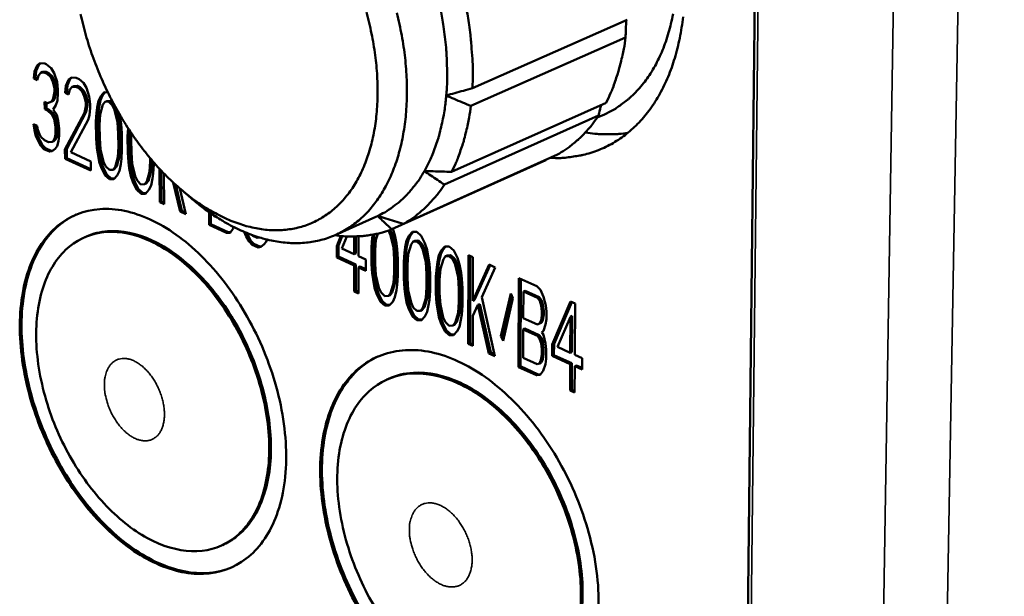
# Model space of a CAD drawing. Header units: millimetres. Extents: x 10 to 634, y 10 to 422.
# Tile 63 of 97: x 486 to 508, y 119 to 132. Entities that reach past the tile are written whole.
import ezdxf

# ---------------------------------------------------------------- set-up
doc = ezdxf.new("R2010")
doc.units = ezdxf.units.MM
doc.header["$LTSCALE"] = 2
doc.layers.add('Visible (ANSI)', color=7, linetype='Continuous', lineweight=50)
doc.layers.add('Visible Narrow (ANSI)', color=7, linetype='Continuous', lineweight=35)

msp = doc.modelspace()

# ---------------------------------------------------------------- linework, layer by layer
at = {"layer": 'Visible (ANSI)'}
for p, q in [((502.798, 188.847), (501.782, 98.151)), ((496.069, 130.125), (499.41, 131.601)), ((496.035, 129.741), (499.374, 131.221)), ((486.738, 130.665), (486.677, 130.613)), ((486.755, 130.663), (486.715, 130.629)), ((486.845, 130.656), (486.738, 130.665)), ((486.876, 130.642), (486.845, 130.656)), ((486.618, 130.482), (486.604, 130.33)), ((486.677, 130.613), (486.618, 130.482)), ((486.618, 130.482), (486.656, 130.498)), ((486.656, 130.498), (486.642, 130.346)), ((486.715, 130.629), (486.656, 130.498)), ((486.677, 130.613), (486.715, 130.629)), ((486.71, 130.401), (486.756, 130.459)), ((486.756, 130.459), (486.793, 130.475)), ((486.756, 130.459), (486.832, 130.464)), ((486.793, 130.475), (486.87, 130.48)), ((486.832, 130.464), (486.87, 130.48)), ((486.832, 130.464), (486.893, 130.436)), ((486.87, 130.48), (486.931, 130.452)), ((486.984, 130.554), (486.876, 130.642)), ((486.893, 130.436), (486.931, 130.452)), ((486.931, 130.452), (487.008, 130.378)), ((487.046, 130.446), (486.984, 130.554)), ((487.11, 130.259), (487.046, 130.446)), ((486.604, 130.33), (486.642, 130.346)), ((486.604, 130.33), (486.681, 130.295)), ((486.642, 130.346), (486.689, 130.325)), ((486.681, 130.295), (486.71, 130.401)), ((486.893, 130.436), (486.971, 130.362)), ((486.971, 130.362), (487.008, 130.378)), ((486.971, 130.362), (487.018, 130.261)), ((487.008, 130.378), (487.055, 130.277)), ((487.018, 130.261), (487.055, 130.277)), ((487.018, 130.261), (487.05, 130.128)), ((487.055, 130.277), (487.088, 130.144)), ((487.127, 130.093), (487.11, 130.259)), ((487.354, 130.307), (487.294, 130.175)), ((487.392, 130.323), (487.332, 130.192)), ((487.415, 130.358), (487.354, 130.307)), ((487.354, 130.307), (487.392, 130.323)), ((487.432, 130.357), (487.392, 130.323)), ((487.523, 130.349), (487.415, 130.358)), ((487.585, 130.321), (487.523, 130.349)), ((487.678, 130.24), (487.585, 130.321)), ((487.74, 130.132), (487.678, 130.24)), ((487.051, 130.049), (487.022, 129.904)), ((487.05, 130.128), (487.088, 130.144)), ((487.05, 130.128), (487.051, 130.049)), ((487.051, 130.049), (487.088, 130.065)), ((487.088, 130.065), (487.06, 129.92)), ((487.088, 130.144), (487.088, 130.065)), ((487.114, 129.862), (487.128, 130.014)), ((487.128, 130.014), (487.127, 130.093)), ((487.294, 130.175), (487.281, 130.023)), ((487.281, 130.023), (487.318, 130.039)), ((487.281, 130.023), (487.358, 129.988)), ((487.294, 130.175), (487.332, 130.192)), ((487.332, 130.192), (487.318, 130.039)), ((487.318, 130.039), (487.366, 130.018)), ((487.358, 129.988), (487.387, 130.094)), ((487.387, 130.094), (487.433, 130.152)), ((487.433, 130.152), (487.47, 130.168)), ((487.433, 130.152), (487.509, 130.157)), ((487.47, 130.168), (487.547, 130.173)), ((487.509, 130.157), (487.547, 130.173)), ((487.509, 130.157), (487.571, 130.129)), ((487.547, 130.173), (487.609, 130.145)), ((487.571, 130.129), (487.609, 130.145)), ((487.571, 130.129), (487.649, 130.054)), ((487.609, 130.145), (487.687, 130.07)), ((487.649, 130.054), (487.687, 130.07)), ((487.649, 130.054), (487.696, 129.954)), ((487.687, 130.07), (487.734, 129.97)), ((487.804, 129.944), (487.74, 130.132)), ((488.127, 130.036), (488.05, 129.952)), ((488.149, 130.036), (488.088, 129.968)), ((488.203, 130.035), (488.127, 130.036)), ((486.839, 129.829), (486.841, 129.67)), ((486.901, 129.801), (486.839, 129.829)), ((486.877, 129.811), (486.879, 129.686)), ((486.992, 129.838), (486.901, 129.801)), ((487.022, 129.904), (486.992, 129.838)), ((486.992, 129.838), (487.03, 129.854)), ((487.022, 129.904), (487.06, 129.92)), ((487.06, 129.92), (487.03, 129.854)), ((487.085, 129.756), (487.114, 129.862)), ((487.696, 129.954), (487.734, 129.97)), ((487.696, 129.954), (487.728, 129.82)), ((487.728, 129.82), (487.766, 129.836)), ((487.728, 129.82), (487.729, 129.74)), ((487.734, 129.97), (487.766, 129.836)), ((487.766, 129.836), (487.767, 129.757)), ((487.821, 129.778), (487.804, 129.944)), ((488.005, 129.853), (487.976, 129.708)), ((488.05, 129.952), (488.005, 129.853)), ((488.005, 129.853), (488.043, 129.869)), ((488.043, 129.869), (488.013, 129.724)), ((488.088, 129.968), (488.043, 129.869)), ((488.05, 129.952), (488.088, 129.968)), ((488.098, 129.771), (488.144, 129.83)), ((488.144, 129.83), (488.182, 129.846)), ((488.144, 129.83), (488.221, 129.835)), ((488.182, 129.846), (488.259, 129.851)), ((488.221, 129.835), (488.259, 129.851)), ((488.221, 129.835), (488.299, 129.76)), ((488.259, 129.851), (488.336, 129.777)), ((495.621, 128.321), (498.952, 129.811)), ((486.841, 129.67), (486.879, 129.686)), ((486.841, 129.67), (486.903, 129.642)), ((486.879, 129.686), (486.94, 129.658)), ((486.903, 129.642), (486.94, 129.658)), ((486.903, 129.642), (486.995, 129.56)), ((486.94, 129.658), (487.033, 129.577)), ((487.025, 129.665), (487.085, 129.756)), ((487.102, 129.551), (487.025, 129.665)), ((487.7, 129.595), (487.279, 128.799)), ((487.738, 129.612), (487.317, 128.816)), ((487.729, 129.74), (487.7, 129.595)), ((487.7, 129.595), (487.738, 129.612)), ((487.729, 129.74), (487.767, 129.757)), ((487.767, 129.757), (487.738, 129.612)), ((487.808, 129.546), (487.822, 129.698)), ((487.822, 129.698), (487.821, 129.778)), ((487.961, 129.595), (487.948, 129.403)), ((487.976, 129.708), (487.961, 129.595)), ((487.961, 129.595), (487.999, 129.612)), ((487.976, 129.708), (488.013, 129.724)), ((487.999, 129.612), (487.986, 129.419)), ((488.013, 129.724), (487.999, 129.612)), ((488.039, 129.56), (488.098, 129.771)), ((488.299, 129.76), (488.336, 129.776)), ((488.299, 129.76), (488.347, 129.659)), ((488.341, 129.766), (488.384, 129.675)), ((488.347, 129.659), (488.384, 129.675)), ((488.347, 129.659), (488.411, 129.391)), ((488.384, 129.675), (488.449, 129.407)), ((486.995, 129.56), (487.033, 129.577)), ((486.995, 129.56), (487.042, 129.46)), ((487.033, 129.577), (487.08, 129.476)), ((487.042, 129.46), (487.08, 129.476)), ((487.042, 129.46), (487.075, 129.287)), ((487.08, 129.476), (487.112, 129.304)), ((487.135, 129.418), (487.102, 129.551)), ((487.152, 129.252), (487.135, 129.418)), ((487.402, 128.743), (487.778, 129.441)), ((487.778, 129.441), (487.808, 129.546)), ((487.948, 129.403), (487.986, 129.419)), ((487.948, 129.403), (487.952, 129.045)), ((487.986, 129.419), (487.989, 129.061)), ((488.026, 129.328), (488.039, 129.56)), ((488.411, 129.391), (488.449, 129.407)), ((488.411, 129.391), (488.429, 129.145)), ((488.449, 129.407), (488.466, 129.161)), ((488.472, 129.483), (488.457, 129.559)), ((488.489, 129.356), (488.472, 129.483)), ((495.464, 128.046), (498.793, 129.538)), ((498.761, 129.49), (498.916, 129.56)), ((486.601, 129.346), (486.618, 129.22)), ((486.678, 129.311), (486.601, 129.346)), ((486.618, 129.22), (486.656, 129.237)), ((486.618, 129.22), (486.65, 129.088)), ((486.644, 129.327), (486.656, 129.237)), ((486.656, 129.237), (486.688, 129.104)), ((486.694, 129.225), (486.678, 129.311)), ((486.726, 129.132), (486.694, 129.225)), ((487.075, 129.287), (487.112, 129.304)), ((487.075, 129.287), (487.077, 129.129)), ((487.112, 129.304), (487.114, 129.145)), ((487.154, 129.094), (487.152, 129.252)), ((488.029, 129.05), (488.026, 129.328)), ((488.506, 129.149), (488.489, 129.356)), ((488.642, 129.26), (488.63, 129.093)), ((488.675, 129.209), (488.668, 129.109)), ((486.65, 129.088), (486.688, 129.104)), ((486.65, 129.088), (486.697, 128.987)), ((486.688, 129.104), (486.735, 129.004)), ((486.697, 128.987), (486.735, 129.004)), ((486.697, 128.987), (486.759, 128.88)), ((486.757, 129.078), (486.726, 129.132)), ((486.735, 129.004), (486.797, 128.897)), ((486.834, 129.003), (486.757, 129.078)), ((486.926, 128.961), (486.834, 129.003)), ((487.002, 128.966), (486.926, 128.961)), ((487.032, 128.991), (487.002, 128.966)), ((487.002, 128.966), (487.04, 128.982)), ((487.062, 129.056), (487.032, 128.991)), ((487.032, 128.991), (487.07, 129.008)), ((487.07, 129.008), (487.04, 128.982)), ((487.077, 129.129), (487.062, 129.056)), ((487.062, 129.056), (487.1, 129.073)), ((487.1, 129.073), (487.07, 129.008)), ((487.077, 129.129), (487.114, 129.145)), ((487.114, 129.145), (487.1, 129.073)), ((487.11, 128.877), (487.14, 128.982)), ((487.14, 128.982), (487.154, 129.094)), ((487.952, 129.045), (487.989, 129.061)), ((487.952, 129.045), (487.969, 128.839)), ((487.989, 129.061), (488.007, 128.856)), ((488.046, 128.804), (488.029, 129.05)), ((488.429, 129.145), (488.466, 129.161)), ((488.429, 129.145), (488.431, 128.866)), ((488.466, 129.161), (488.469, 128.882)), ((488.509, 128.791), (488.506, 129.149)), ((488.63, 129.093), (488.668, 129.109)), ((488.63, 129.093), (488.634, 128.734)), ((488.668, 129.109), (488.671, 128.75)), ((488.708, 129.017), (488.716, 129.149)), ((488.711, 128.738), (488.708, 129.017)), ((486.759, 128.88), (486.797, 128.897)), ((486.759, 128.88), (486.821, 128.813)), ((486.797, 128.897), (486.859, 128.829)), ((486.821, 128.813), (486.859, 128.829)), ((486.821, 128.813), (486.944, 128.756)), ((486.859, 128.829), (486.981, 128.773)), ((486.944, 128.756), (486.981, 128.773)), ((486.944, 128.756), (487.005, 128.768)), ((486.981, 128.773), (487.019, 128.78)), ((487.005, 128.768), (487.065, 128.819)), ((487.065, 128.819), (487.11, 128.877)), ((487.279, 128.799), (487.317, 128.816)), ((487.279, 128.799), (487.281, 128.601)), ((487.317, 128.816), (487.319, 128.618)), ((487.834, 128.545), (487.402, 128.743)), ((487.969, 128.839), (488.007, 128.856)), ((487.969, 128.839), (487.986, 128.713)), ((488.007, 128.856), (488.023, 128.729)), ((488.111, 128.537), (488.046, 128.804)), ((488.431, 128.866), (488.418, 128.634)), ((488.431, 128.866), (488.469, 128.882)), ((488.469, 128.882), (488.456, 128.65)), ((488.496, 128.599), (488.509, 128.791)), ((488.634, 128.734), (488.671, 128.75)), ((488.671, 128.75), (488.689, 128.544)), ((488.729, 128.492), (488.711, 128.738)), ((487.281, 128.601), (487.319, 128.618)), ((487.281, 128.601), (487.836, 128.347)), ((487.319, 128.618), (487.836, 128.381)), ((487.836, 128.347), (487.834, 128.545)), ((487.986, 128.713), (488.023, 128.729)), ((487.986, 128.713), (488.018, 128.54)), ((488.018, 128.54), (488.056, 128.556)), ((488.018, 128.54), (488.066, 128.4)), ((488.023, 128.729), (488.056, 128.556)), ((488.056, 128.556), (488.104, 128.416)), ((488.158, 128.436), (488.111, 128.537)), ((488.418, 128.634), (488.358, 128.424)), ((488.456, 128.65), (488.396, 128.44)), ((488.418, 128.634), (488.456, 128.65)), ((488.481, 128.486), (488.496, 128.599)), ((488.634, 128.734), (488.651, 128.528)), ((488.651, 128.528), (488.689, 128.544)), ((488.651, 128.528), (488.667, 128.401)), ((488.689, 128.544), (488.705, 128.418)), ((489.115, 128.554), (489.102, 128.322)), ((489.115, 128.618), (489.115, 128.554)), ((489.115, 128.554), (489.153, 128.57)), ((489.153, 128.57), (489.14, 128.338)), ((489.153, 128.573), (489.153, 128.57)), ((489.194, 128.478), (489.193, 128.526)), ((494.33, 127.083), (497.652, 128.576)), ((494.581, 127.201), (497.904, 128.695)), ((488.066, 128.4), (488.104, 128.416)), ((488.066, 128.4), (488.144, 128.245)), ((488.104, 128.416), (488.182, 128.261)), ((488.236, 128.361), (488.158, 128.436)), ((488.313, 128.366), (488.236, 128.361)), ((488.358, 128.424), (488.313, 128.366)), ((488.313, 128.366), (488.35, 128.382)), ((488.396, 128.44), (488.35, 128.382)), ((488.358, 128.424), (488.396, 128.44)), ((488.406, 128.243), (488.452, 128.341)), ((488.452, 128.341), (488.481, 128.486)), ((488.667, 128.401), (488.705, 128.418)), ((488.667, 128.401), (488.7, 128.228)), ((488.705, 128.418), (488.738, 128.244)), ((488.793, 128.225), (488.729, 128.492)), ((489.102, 128.322), (489.042, 128.111)), ((489.14, 128.338), (489.079, 128.128)), ((489.102, 128.322), (489.14, 128.338)), ((489.18, 128.286), (489.194, 128.478)), ((489.319, 128.387), (489.325, 127.664)), ((489.357, 128.346), (489.362, 127.68)), ((488.144, 128.245), (488.182, 128.261)), ((488.144, 128.245), (488.238, 128.163)), ((488.182, 128.261), (488.275, 128.179)), ((488.238, 128.163), (488.275, 128.179)), ((488.238, 128.163), (488.33, 128.16)), ((488.275, 128.179), (488.346, 128.177)), ((488.33, 128.16), (488.406, 128.243)), ((488.7, 128.228), (488.738, 128.244)), ((488.7, 128.228), (488.748, 128.087)), ((488.738, 128.244), (488.785, 128.104)), ((488.748, 128.087), (488.785, 128.104)), ((488.785, 128.104), (488.864, 127.949)), ((488.84, 128.124), (488.793, 128.225)), ((488.918, 128.049), (488.84, 128.124)), ((489.042, 128.111), (488.996, 128.053)), ((489.079, 128.128), (489.033, 128.069)), ((489.042, 128.111), (489.079, 128.128)), ((489.135, 128.028), (489.165, 128.174)), ((489.165, 128.174), (489.18, 128.286)), ((489.413, 128.259), (489.422, 128.278)), ((489.418, 127.621), (489.413, 128.259)), ((488.748, 128.087), (488.826, 127.932)), ((488.826, 127.932), (488.864, 127.949)), ((488.826, 127.932), (488.92, 127.85)), ((488.864, 127.949), (488.958, 127.866)), ((488.996, 128.053), (488.918, 128.049)), ((488.996, 128.053), (489.033, 128.069)), ((489.013, 127.847), (489.09, 127.93)), ((489.09, 127.93), (489.135, 128.028)), ((489.614, 128.09), (489.762, 127.463)), ((489.667, 128.042), (489.799, 127.48)), ((489.887, 127.406), (489.758, 127.962)), ((489.77, 127.951), (489.998, 127.756)), ((488.92, 127.85), (488.958, 127.866)), ((488.92, 127.85), (489.013, 127.847)), ((488.958, 127.866), (489.029, 127.864)), ((489.325, 127.664), (489.362, 127.68)), ((489.362, 127.68), (489.418, 127.655)), ((489.325, 127.664), (489.418, 127.621)), ((489.762, 127.463), (489.799, 127.48)), ((489.762, 127.463), (489.887, 127.406)), ((489.799, 127.48), (489.878, 127.444)), ((490.387, 127.453), (490.389, 127.176)), ((490.425, 127.427), (490.426, 127.193)), ((490.481, 127.372), (490.481, 127.388)), ((490.562, 127.335), (490.481, 127.372)), ((493.123, 126.963), (493.987, 127.35)), ((493.987, 127.35), (494.023, 127.367)), ((490.389, 127.176), (490.426, 127.193)), ((490.389, 127.176), (490.766, 127.003)), ((490.426, 127.193), (490.803, 127.02)), ((490.844, 127.007), (490.907, 127.098)), ((490.907, 127.098), (490.918, 127.132)), ((494.257, 127.055), (494.302, 126.958)), ((494.296, 127.07), (494.34, 126.974)), ((494.397, 126.955), (494.352, 127.092)), ((487.704, 126.912), (487.741, 126.928)), ((490.766, 127.003), (490.803, 127.02)), ((490.766, 127.003), (490.844, 127.007)), ((490.803, 127.02), (490.855, 127.022)), ((491.145, 127.026), (491.191, 126.928)), ((491.191, 126.928), (491.228, 126.944)), ((491.191, 126.928), (491.254, 126.819)), ((491.201, 127.003), (491.228, 126.944)), ((491.228, 126.944), (491.292, 126.835)), ((491.254, 126.819), (491.292, 126.835)), ((491.292, 126.835), (491.355, 126.766)), ((491.333, 126.943), (491.316, 126.958)), ((491.427, 126.899), (491.333, 126.943)), ((491.486, 126.902), (491.427, 126.899)), ((491.617, 126.812), (491.632, 126.862)), ((493.231, 126.938), (493.142, 126.718)), ((493.261, 126.935), (493.179, 126.734)), ((493.251, 126.668), (493.358, 126.929)), ((493.517, 126.926), (493.517, 126.546)), ((493.554, 126.927), (493.555, 126.563)), ((493.611, 126.503), (493.611, 126.929)), ((493.909, 126.893), (493.894, 126.698)), ((493.919, 126.965), (493.909, 126.893)), ((493.909, 126.893), (493.947, 126.91)), ((493.947, 126.91), (493.931, 126.715)), ((493.955, 126.972), (493.947, 126.91)), ((493.972, 126.622), (493.988, 126.857)), ((493.988, 126.857), (494.026, 126.987)), ((494.302, 126.958), (494.34, 126.974)), ((494.302, 126.958), (494.366, 126.686)), ((494.34, 126.974), (494.403, 126.703)), ((494.429, 126.779), (494.397, 126.955)), ((494.65, 126.841), (494.618, 126.693)), ((494.697, 126.941), (494.65, 126.841)), ((494.65, 126.841), (494.687, 126.858)), ((494.687, 126.858), (494.656, 126.71)), ((494.735, 126.958), (494.687, 126.858)), ((494.776, 127.027), (494.697, 126.941)), ((494.697, 126.941), (494.735, 126.958)), ((494.798, 127.026), (494.735, 126.958)), ((494.871, 127.025), (494.776, 127.027)), ((494.792, 126.817), (494.83, 126.834)), ((494.83, 126.834), (494.909, 126.838)), ((494.966, 126.941), (494.871, 127.025)), ((494.871, 126.821), (494.909, 126.838)), ((494.909, 126.838), (494.988, 126.762)), ((495.046, 126.783), (494.966, 126.941)), ((491.254, 126.819), (491.318, 126.75)), ((491.318, 126.75), (491.355, 126.766)), ((491.318, 126.75), (491.444, 126.692)), ((491.355, 126.766), (491.482, 126.708)), ((491.444, 126.692), (491.482, 126.708)), ((491.444, 126.692), (491.507, 126.703)), ((491.482, 126.708), (491.523, 126.716)), ((491.507, 126.703), (491.57, 126.754)), ((491.57, 126.754), (491.617, 126.812)), ((493.142, 126.718), (493.179, 126.734)), ((493.142, 126.718), (493.142, 126.476)), ((493.179, 126.734), (493.18, 126.493)), ((493.517, 126.546), (493.251, 126.668)), ((493.894, 126.698), (493.931, 126.715)), ((493.894, 126.698), (493.894, 126.334)), ((493.931, 126.715), (493.932, 126.351)), ((493.972, 126.339), (493.972, 126.622)), ((494.366, 126.686), (494.403, 126.703)), ((494.366, 126.686), (494.382, 126.435)), ((494.403, 126.703), (494.419, 126.452)), ((494.445, 126.65), (494.429, 126.779)), ((494.46, 126.44), (494.445, 126.65)), ((494.618, 126.693), (494.602, 126.578)), ((494.618, 126.693), (494.656, 126.71)), ((494.656, 126.71), (494.64, 126.595)), ((494.681, 126.542), (494.745, 126.757)), ((494.745, 126.757), (494.792, 126.817)), ((494.792, 126.817), (494.871, 126.821)), ((494.871, 126.821), (494.95, 126.745)), ((494.95, 126.745), (494.988, 126.762)), ((494.95, 126.745), (494.998, 126.642)), ((494.988, 126.762), (495.036, 126.659)), ((494.998, 126.642), (495.036, 126.659)), ((494.998, 126.642), (495.061, 126.37)), ((495.036, 126.659), (495.099, 126.387)), ((495.093, 126.64), (495.046, 126.783)), ((495.125, 126.463), (495.093, 126.64)), ((495.395, 126.625), (495.347, 126.525)), ((495.432, 126.642), (495.385, 126.542)), ((495.474, 126.711), (495.395, 126.625)), ((495.395, 126.625), (495.432, 126.642)), ((495.496, 126.711), (495.432, 126.642)), ((495.57, 126.709), (495.474, 126.711)), ((495.665, 126.625), (495.57, 126.709)), ((495.745, 126.466), (495.665, 126.625)), ((493.142, 126.476), (493.18, 126.493)), ((493.142, 126.476), (493.518, 126.304)), ((493.18, 126.493), (493.555, 126.321)), ((493.517, 126.546), (493.555, 126.563)), ((493.768, 126.432), (493.611, 126.503)), ((493.769, 126.189), (493.768, 126.432)), ((494.382, 126.435), (494.419, 126.452)), ((494.382, 126.435), (494.382, 126.152)), ((494.419, 126.452), (494.419, 126.169)), ((494.46, 126.076), (494.46, 126.44)), ((494.602, 126.578), (494.587, 126.383)), ((494.602, 126.578), (494.64, 126.595)), ((494.64, 126.595), (494.624, 126.4)), ((494.666, 126.306), (494.681, 126.542)), ((495.14, 126.334), (495.125, 126.463)), ((495.347, 126.525), (495.315, 126.376)), ((495.347, 126.525), (495.385, 126.542)), ((495.385, 126.542), (495.353, 126.393)), ((495.378, 126.226), (495.442, 126.441)), ((495.442, 126.441), (495.49, 126.5)), ((495.49, 126.5), (495.528, 126.517)), ((495.49, 126.5), (495.57, 126.505)), ((495.528, 126.517), (495.607, 126.522)), ((495.57, 126.505), (495.607, 126.522)), ((495.57, 126.505), (495.649, 126.428)), ((495.607, 126.522), (495.687, 126.445)), ((495.649, 126.428), (495.687, 126.445)), ((495.649, 126.428), (495.697, 126.325)), ((495.687, 126.445), (495.734, 126.342)), ((495.792, 126.323), (495.745, 126.466)), ((495.984, 126.521), (495.98, 124.61)), ((496.08, 126.478), (495.984, 126.521)), ((496.022, 126.504), (496.018, 124.628)), ((496.078, 125.541), (496.08, 126.478)), ((493.518, 126.304), (493.555, 126.321)), ((493.518, 126.304), (493.519, 125.74)), ((493.555, 126.321), (493.556, 125.757)), ((493.612, 126.261), (493.649, 126.278)), ((493.612, 126.261), (493.769, 126.189)), ((493.613, 125.697), (493.612, 126.261)), ((493.649, 126.278), (493.769, 126.224)), ((493.894, 126.334), (493.932, 126.351)), ((493.894, 126.334), (493.91, 126.125)), ((493.932, 126.351), (493.948, 126.142)), ((493.988, 126.089), (493.972, 126.339)), ((494.587, 126.383), (494.624, 126.4)), ((494.587, 126.383), (494.587, 126.018)), ((494.624, 126.4), (494.624, 126.035)), ((494.666, 126.023), (494.666, 126.306)), ((495.061, 126.37), (495.099, 126.387)), ((495.061, 126.37), (495.077, 126.119)), ((495.099, 126.387), (495.115, 126.136)), ((495.156, 126.123), (495.14, 126.334)), ((495.299, 126.262), (495.283, 126.066)), ((495.315, 126.376), (495.299, 126.262)), ((495.299, 126.262), (495.337, 126.279)), ((495.315, 126.376), (495.353, 126.393)), ((495.337, 126.279), (495.321, 126.083)), ((495.353, 126.393), (495.337, 126.279)), ((495.362, 125.989), (495.378, 126.226)), ((495.697, 126.325), (495.734, 126.342)), ((495.697, 126.325), (495.76, 126.052)), ((495.734, 126.342), (495.798, 126.069)), ((495.824, 126.145), (495.792, 126.323)), ((496.431, 126.319), (496.078, 125.541)), ((496.456, 126.308), (496.116, 125.558)), ((496.27, 125.617), (496.56, 126.261)), ((496.56, 126.261), (496.431, 126.319)), ((493.91, 126.125), (493.948, 126.142)), ((493.91, 126.125), (493.926, 125.997)), ((493.926, 125.997), (493.963, 126.014)), ((493.926, 125.997), (493.957, 125.821)), ((493.948, 126.142), (493.963, 126.014)), ((493.963, 126.014), (493.995, 125.838)), ((494.052, 125.818), (493.988, 126.089)), ((494.382, 126.152), (494.366, 125.917)), ((494.382, 126.152), (494.419, 126.169)), ((494.419, 126.169), (494.404, 125.934)), ((494.445, 125.881), (494.46, 126.076)), ((494.587, 126.018), (494.624, 126.035)), ((494.587, 126.018), (494.603, 125.808)), ((494.624, 126.035), (494.64, 125.826)), ((494.681, 125.772), (494.666, 126.023)), ((495.077, 126.119), (495.115, 126.136)), ((495.077, 126.119), (495.077, 125.835)), ((495.115, 126.136), (495.114, 125.852)), ((495.156, 125.758), (495.156, 126.123)), ((495.283, 126.066), (495.321, 126.083)), ((495.283, 126.066), (495.283, 125.701)), ((495.321, 126.083), (495.32, 125.718)), ((495.362, 125.705), (495.362, 125.989)), ((495.76, 126.052), (495.798, 126.069)), ((495.76, 126.052), (495.775, 125.801)), ((495.798, 126.069), (495.813, 125.818)), ((495.84, 126.016), (495.824, 126.145)), ((495.855, 125.805), (495.84, 126.016)), ((497.073, 126.029), (497.066, 124.112)), ((497.459, 125.854), (497.073, 126.029)), ((497.111, 126.012), (497.104, 124.13)), ((493.957, 125.821), (493.995, 125.838)), ((493.957, 125.821), (494.005, 125.678)), ((493.995, 125.838), (494.042, 125.695)), ((494.099, 125.716), (494.052, 125.818)), ((494.366, 125.917), (494.303, 125.703)), ((494.404, 125.934), (494.341, 125.72)), ((494.366, 125.917), (494.404, 125.934)), ((494.398, 125.619), (494.429, 125.766)), ((494.429, 125.766), (494.445, 125.881)), ((494.603, 125.808), (494.64, 125.826)), ((494.603, 125.808), (494.618, 125.68)), ((494.64, 125.826), (494.656, 125.697)), ((494.745, 125.501), (494.681, 125.772)), ((495.077, 125.835), (495.061, 125.599)), ((495.077, 125.835), (495.114, 125.852)), ((495.114, 125.852), (495.098, 125.616)), ((495.775, 125.801), (495.813, 125.818)), ((495.775, 125.801), (495.775, 125.517)), ((495.813, 125.818), (495.813, 125.534)), ((495.854, 125.44), (495.855, 125.805)), ((497.54, 125.776), (497.459, 125.854)), ((497.604, 125.624), (497.54, 125.776)), ((493.519, 125.74), (493.556, 125.757)), ((493.519, 125.74), (493.613, 125.697)), ((493.556, 125.757), (493.613, 125.731)), ((494.005, 125.678), (494.042, 125.695)), ((494.005, 125.678), (494.083, 125.521)), ((494.042, 125.695), (494.121, 125.538)), ((494.177, 125.639), (494.099, 125.716)), ((494.256, 125.644), (494.177, 125.639)), ((494.303, 125.703), (494.256, 125.644)), ((494.256, 125.644), (494.294, 125.661)), ((494.341, 125.72), (494.294, 125.661)), ((494.303, 125.703), (494.341, 125.72)), ((494.35, 125.52), (494.398, 125.619)), ((494.618, 125.68), (494.656, 125.697)), ((494.618, 125.68), (494.65, 125.504)), ((494.656, 125.697), (494.688, 125.521)), ((495.061, 125.599), (494.997, 125.385)), ((495.098, 125.616), (495.035, 125.402)), ((495.061, 125.599), (495.098, 125.616)), ((495.124, 125.449), (495.14, 125.563)), ((495.14, 125.563), (495.156, 125.758)), ((495.283, 125.701), (495.32, 125.718)), ((495.283, 125.701), (495.298, 125.491)), ((495.32, 125.718), (495.336, 125.508)), ((495.378, 125.454), (495.362, 125.705)), ((496.078, 125.541), (496.116, 125.558)), ((496.554, 124.347), (496.27, 125.617)), ((496.895, 125.7), (496.683, 124.776)), ((496.918, 125.651), (496.721, 124.794)), ((496.731, 124.673), (496.943, 125.597)), ((496.943, 125.597), (496.895, 125.7)), ((497.166, 125.168), (497.169, 125.74)), ((497.169, 125.74), (497.206, 125.757)), ((497.169, 125.74), (497.474, 125.601)), ((497.206, 125.757), (497.512, 125.618)), ((497.474, 125.601), (497.512, 125.618)), ((497.474, 125.601), (497.522, 125.538)), ((497.512, 125.618), (497.56, 125.556)), ((497.522, 125.538), (497.56, 125.556)), ((497.56, 125.556), (497.592, 125.459)), ((497.651, 125.439), (497.604, 125.624)), ((494.083, 125.521), (494.121, 125.538)), ((494.083, 125.521), (494.178, 125.438)), ((494.121, 125.538), (494.215, 125.455)), ((494.178, 125.438), (494.215, 125.455)), ((494.178, 125.438), (494.272, 125.435)), ((494.215, 125.455), (494.288, 125.452)), ((494.272, 125.435), (494.35, 125.52)), ((494.65, 125.504), (494.688, 125.521)), ((494.65, 125.504), (494.697, 125.361)), ((494.688, 125.521), (494.735, 125.378)), ((494.697, 125.361), (494.735, 125.378)), ((494.697, 125.361), (494.776, 125.203)), ((494.735, 125.378), (494.814, 125.221)), ((494.792, 125.398), (494.745, 125.501)), ((494.871, 125.322), (494.792, 125.398)), ((494.997, 125.385), (494.95, 125.326)), ((494.95, 125.326), (494.988, 125.343)), ((495.035, 125.402), (494.988, 125.343)), ((494.997, 125.385), (495.035, 125.402)), ((495.092, 125.301), (495.124, 125.449)), ((495.298, 125.491), (495.336, 125.508)), ((495.298, 125.491), (495.314, 125.362)), ((495.314, 125.362), (495.352, 125.379)), ((495.314, 125.362), (495.346, 125.185)), ((495.336, 125.508), (495.352, 125.379)), ((495.352, 125.379), (495.383, 125.202)), ((495.441, 125.182), (495.378, 125.454)), ((495.775, 125.517), (495.759, 125.28)), ((495.775, 125.517), (495.813, 125.534)), ((495.813, 125.534), (495.796, 125.297)), ((495.838, 125.244), (495.854, 125.44)), ((496.077, 125.216), (496.189, 125.45)), ((496.189, 125.45), (496.227, 125.467)), ((496.189, 125.45), (496.426, 124.406)), ((496.227, 125.467), (496.464, 124.423)), ((497.522, 125.538), (497.554, 125.442)), ((497.554, 125.442), (497.592, 125.459)), ((497.554, 125.442), (497.57, 125.312)), ((497.592, 125.459), (497.608, 125.329)), ((497.667, 125.309), (497.651, 125.439)), ((498.186, 125.525), (497.793, 124.596)), ((498.211, 125.513), (497.83, 124.614)), ((498.283, 125.481), (498.186, 125.525)), ((498.277, 124.375), (498.283, 125.481)), ((494.776, 125.203), (494.814, 125.221)), ((494.776, 125.203), (494.871, 125.119)), ((494.814, 125.221), (494.908, 125.137)), ((494.95, 125.326), (494.871, 125.322)), ((494.871, 125.119), (494.908, 125.137)), ((494.908, 125.137), (494.982, 125.134)), ((494.966, 125.116), (495.045, 125.202)), ((495.045, 125.202), (495.092, 125.301)), ((495.346, 125.185), (495.383, 125.202)), ((495.346, 125.185), (495.393, 125.042)), ((495.383, 125.202), (495.431, 125.059)), ((495.488, 125.079), (495.441, 125.182)), ((495.759, 125.28), (495.695, 125.066)), ((495.796, 125.297), (495.732, 125.083)), ((495.759, 125.28), (495.796, 125.297)), ((495.79, 124.982), (495.822, 125.129)), ((495.822, 125.129), (495.838, 125.244)), ((496.076, 124.567), (496.077, 125.216)), ((497.472, 125.029), (497.166, 125.168)), ((497.57, 125.23), (497.553, 125.115)), ((497.553, 125.115), (497.591, 125.132)), ((497.591, 125.132), (497.558, 125.065)), ((497.57, 125.312), (497.608, 125.329)), ((497.57, 125.312), (497.57, 125.23)), ((497.57, 125.23), (497.607, 125.247)), ((497.607, 125.247), (497.591, 125.132)), ((497.608, 125.329), (497.607, 125.247)), ((497.649, 125.03), (497.666, 125.145)), ((497.666, 125.145), (497.667, 125.309)), ((497.906, 124.545), (498.184, 125.197)), ((498.184, 125.197), (498.18, 124.42)), ((498.184, 125.197), (498.222, 125.214)), ((498.222, 125.214), (498.218, 124.437)), ((494.871, 125.119), (494.966, 125.116)), ((495.393, 125.042), (495.431, 125.059)), ((495.393, 125.042), (495.472, 124.884)), ((495.431, 125.059), (495.51, 124.901)), ((495.568, 125.002), (495.488, 125.079)), ((495.647, 125.007), (495.568, 125.002)), ((495.695, 125.066), (495.647, 125.007)), ((495.647, 125.007), (495.685, 125.024)), ((495.732, 125.083), (495.685, 125.024)), ((495.695, 125.066), (495.732, 125.083)), ((495.742, 124.882), (495.79, 124.982)), ((497.163, 124.312), (497.165, 124.923)), ((497.165, 124.923), (497.203, 124.941)), ((497.165, 124.923), (497.471, 124.784)), ((497.203, 124.941), (497.508, 124.801)), ((497.52, 125.048), (497.472, 125.029)), ((497.553, 125.115), (497.52, 125.048)), ((497.52, 125.048), (497.558, 125.065)), ((497.6, 124.889), (497.649, 125.03)), ((495.472, 124.884), (495.51, 124.901)), ((495.472, 124.884), (495.567, 124.8)), ((495.51, 124.901), (495.605, 124.817)), ((495.567, 124.8), (495.605, 124.817)), ((495.567, 124.8), (495.663, 124.797)), ((495.605, 124.817), (495.679, 124.815)), ((495.663, 124.797), (495.742, 124.882)), ((496.683, 124.776), (496.721, 124.794)), ((496.683, 124.776), (496.731, 124.673)), ((496.721, 124.794), (496.746, 124.739)), ((497.471, 124.784), (497.508, 124.801)), ((497.471, 124.784), (497.519, 124.721)), ((497.508, 124.801), (497.557, 124.739)), ((497.519, 124.721), (497.557, 124.739)), ((497.519, 124.721), (497.551, 124.625)), ((497.557, 124.739), (497.588, 124.642)), ((497.568, 124.862), (497.6, 124.889)), ((497.6, 124.807), (497.568, 124.862)), ((497.648, 124.622), (497.6, 124.807)), ((495.98, 124.61), (496.018, 124.628)), ((495.98, 124.61), (496.076, 124.567)), ((496.018, 124.628), (496.076, 124.601)), ((497.551, 124.625), (497.588, 124.642)), ((497.551, 124.625), (497.566, 124.495)), ((497.566, 124.495), (497.604, 124.513)), ((497.566, 124.495), (497.566, 124.373)), ((497.588, 124.642), (497.604, 124.513)), ((497.604, 124.513), (497.603, 124.39)), ((497.663, 124.492), (497.648, 124.622)), ((497.662, 124.288), (497.663, 124.492)), ((497.793, 124.596), (497.792, 124.351)), ((497.793, 124.596), (497.83, 124.614)), ((497.83, 124.614), (497.829, 124.369)), ((498.18, 124.42), (497.906, 124.545)), ((496.426, 124.406), (496.464, 124.423)), ((496.426, 124.406), (496.554, 124.347)), ((496.464, 124.423), (496.546, 124.386)), ((497.468, 124.173), (497.163, 124.312)), ((497.566, 124.373), (497.549, 124.258)), ((497.566, 124.373), (497.603, 124.39)), ((497.603, 124.39), (497.587, 124.275)), ((497.646, 124.173), (497.662, 124.288)), ((497.792, 124.351), (497.829, 124.369)), ((497.792, 124.351), (498.179, 124.174)), ((497.829, 124.369), (498.216, 124.192)), ((498.18, 124.42), (498.218, 124.437)), ((498.439, 124.302), (498.277, 124.375)), ((498.438, 124.056), (498.439, 124.302)), ((497.066, 124.112), (497.104, 124.13)), ((497.066, 124.112), (497.451, 123.936)), ((497.104, 124.13), (497.489, 123.953)), ((497.517, 124.191), (497.468, 124.173)), ((497.549, 124.258), (497.517, 124.191)), ((497.517, 124.191), (497.554, 124.209)), ((497.549, 124.258), (497.587, 124.275)), ((497.587, 124.275), (497.554, 124.209)), ((497.597, 124.032), (497.646, 124.173)), ((498.179, 124.174), (498.176, 123.603)), ((498.179, 124.174), (498.216, 124.192)), ((498.216, 124.192), (498.213, 123.621)), ((498.273, 123.559), (498.276, 124.13)), ((498.276, 124.13), (498.313, 124.148)), ((498.276, 124.13), (498.438, 124.056)), ((498.313, 124.148), (498.438, 124.091)), ((494.221, 123.841), (494.258, 123.858)), ((497.451, 123.936), (497.489, 123.953)), ((497.451, 123.936), (497.532, 123.94)), ((497.489, 123.953), (497.543, 123.956)), ((497.532, 123.94), (497.597, 124.032)), ((498.176, 123.603), (498.213, 123.621)), ((498.176, 123.603), (498.273, 123.559)), ((498.213, 123.621), (498.273, 123.594)), ((490.716, 120.291), (490.678, 120.273))]:
    msp.add_line(p, q, dxfattribs=at)
at = {"layer": 'Visible (ANSI)', "flags": 128}
for points in [[(495.505, 129.967, 0.010112), (495.525, 130.28, 0.019088), (495.526, 130.446, 0.001525), (495.51, 130.878, 0.010071), (495.506, 130.943, 0.009201), (495.5, 131.005, 0.001274), (495.446, 131.453, 0.016972), (495.418, 131.637, 0.009236), (495.347, 131.971)], [(487.616, 131.723, 0.008434), (487.668, 131.499, 0.008048), (487.73, 131.27, 0.008151), (487.797, 131.045, 0.007927), (487.874, 130.819, 0.007976), (487.957, 130.597, 0.007908), (488.047, 130.376, 0.007904), (488.145, 130.158, 0.007988), (488.248, 129.945, 0.007933), (488.359, 129.733, 0.008172), (488.475, 129.53, 0.008062), (488.599, 129.327, 0.008464), (488.725, 129.135, 0.008297), (488.86, 128.943, 0.008876), (488.996, 128.765, 0.008645), (489.142, 128.587, 0.00942), (489.285, 128.423, 0.00912), (489.44, 128.26, 0.010113), (489.59, 128.113, 0.009737), (489.752, 127.967, 0.010971), (489.907, 127.838, 0.010512), (490.074, 127.711, 0.012012), (490.232, 127.601, 0.011466), (490.404, 127.494, 0.013241), (490.564, 127.405, 0.012612), (490.737, 127.32, 0.014648), (490.898, 127.251, 0.013952), (491.071, 127.189, 0.016184), (491.232, 127.142, 0.015457), (491.403, 127.103, 0.017747), (491.561, 127.078, 0.017048), (491.727, 127.064, 0.019169), (491.882, 127.062, 0.018577), (492.042, 127.072, 0.02023), (492.193, 127.093, 0.019827), (492.344, 127.127, 0.020718), (492.488, 127.171, 0.020566), (492.629, 127.228, 0.020516), (492.765, 127.297, 0.020637), (492.895, 127.376, 0.019665), (493.021, 127.468, 0.020032), (493.138, 127.567, 0.018346), (493.253, 127.682, 0.018892), (493.356, 127.802, 0.016793), (493.458, 127.938, 0.017438), (493.547, 128.076, 0.015213), (493.634, 128.233, 0.01588), (493.707, 128.388, 0.013741), (493.778, 128.563, 0.014375), (493.837, 128.734, 0.012444), (493.891, 128.925, 0.013013), (493.933, 129.11, 0.011343), (493.97, 129.316, 0.011834), (493.995, 129.513, 0.010434), (494.014, 129.73, 0.010844), (494.023, 129.939, 0.009701), (494.023, 130.164, 0.010034), (494.015, 130.381, 0.009127), (493.997, 130.613, 0.009388), (493.971, 130.837, 0.008693), (493.936, 131.072, 0.008889), (493.893, 131.3, 0.008385), (493.841, 131.536, 0.008522), (493.781, 131.767, 0.008194)], [(489.998, 127.756, 0.011036), (490.211, 127.58, 0.019836), (490.336, 127.489, 0.001795), (490.633, 127.292, 0.011003), (490.682, 127.262, 0.012628), (490.851, 127.167, 0.01205), (491.032, 127.076, 0.013907), (491.201, 127.003, 0.013267), (491.383, 126.935, 0.015306), (491.551, 126.883, 0.014632), (491.731, 126.839, 0.016744), (491.898, 126.809, 0.016084), (492.073, 126.79, 0.018088), (492.237, 126.783, 0.017507), (492.406, 126.787, 0.019159), (492.566, 126.804, 0.018728), (492.727, 126.833, 0.01977), (492.88, 126.872, 0.019551), (493.032, 126.925, 0.019793), (493.178, 126.989, 0.019817), (493.318, 127.064, 0.019219), (493.455, 127.151, 0.019476), (493.583, 127.248, 0.018162), (493.709, 127.359, 0.018606), (493.824, 127.475, 0.016812), (493.937, 127.609, 0.017375), (494.038, 127.745, 0.01536), (494.137, 127.899, 0.015972), (494.223, 128.053, 0.013948), (494.306, 128.227, 0.014553), (494.377, 128.398, 0.012663), (494.444, 128.589, 0.013224), (494.498, 128.775, 0.011542), (494.548, 128.982, 0.012039), (494.586, 129.182, 0.010594), (494.618, 129.401, 0.01102), (494.639, 129.613, 0.009811), (494.653, 129.844, 0.010165), (494.657, 130.066, 0.009178), (494.652, 130.304, 0.009465), (494.639, 130.535, 0.008681), (494.616, 130.779, 0.008906), (494.585, 131.016, 0.008304), (494.544, 131.263, 0.008474), (494.496, 131.504, 0.008038), (494.438, 131.751, 0.008156)], [(495.932, 131.872, -0.010255), (496.002, 131.488, -0.018647), (496.028, 131.275, -0.001558), (496.052, 130.973, -0.001667), (496.073, 130.69, -0.019914), (496.08, 130.494, -0.010587), (496.069, 130.125)], [(498.916, 129.56, 0.018939), (499.102, 129.652, 0.033279), (499.202, 129.715, 0.004925), (499.413, 129.873, 0.01901), (499.465, 129.916, 0.017633), (499.59, 130.035, 0.018086), (499.703, 130.16, 0.016324), (499.814, 130.301, 0.016872), (499.912, 130.444, 0.014952), (500.009, 130.606, 0.015534), (500.092, 130.767, 0.013638), (500.172, 130.947, 0.014205), (500.239, 131.125, 0.01245), (500.302, 131.322, 0.012971), (500.353, 131.514, 0.011418), (500.398, 131.725, 0.011876)], [(497.743, 128.622, 0.017644), (497.974, 128.619, 0.030559), (498.106, 128.629, 0.004312), (498.389, 128.672, 0.017754), (498.457, 128.685, 0.018612), (498.625, 128.731, 0.018424), (498.791, 128.79, 0.018629), (498.951, 128.86, 0.018641), (499.105, 128.942, 0.018164), (499.256, 129.037, 0.01837), (499.397, 129.142, 0.017298), (499.537, 129.261, 0.017664), (499.664, 129.386, 0.016172), (499.791, 129.529, 0.016645), (499.904, 129.674, 0.014931), (500.015, 129.838, 0.015456), (500.113, 130.003, 0.013695), (500.209, 130.187, 0.014225), (500.291, 130.369, 0.01254), (500.369, 130.572, 0.013043), (500.434, 130.77, 0.01151), (500.494, 130.989, 0.011965), (500.542, 131.202, 0.010619), (500.584, 131.435, 0.011016), (500.614, 131.66, 0.009867)], [(498.952, 129.811, 0.011537), (499.052, 130.015, 0.021598), (499.097, 130.127, 0.001955), (499.2, 130.419, 0.01151), (499.216, 130.469, 0.010282), (499.229, 130.517, 0.001561), (499.309, 130.835, 0.01865), (499.337, 130.971, 0.010297), (499.374, 131.221)], [(495.033, 128.338, 0.014422), (495.153, 128.565, 0.026622), (495.207, 128.693, 0.002994), (495.323, 129.017, 0.014364), (495.345, 129.086, 0.012437), (495.361, 129.151, 0.002252), (495.444, 129.512, 0.022104), (495.473, 129.675, 0.012467), (495.505, 129.967)], [(496.035, 129.741, -0.010244), (495.999, 129.489, -0.018549), (495.972, 129.351, -0.001546), (495.894, 129.031, -0.010227), (495.881, 128.983, -0.011493), (495.866, 128.933, -0.001951), (495.764, 128.639, -0.02159), (495.719, 128.526, -0.011522), (495.621, 128.321)], [(497.904, 128.695, 0.015961), (498.069, 128.793, 0.028638), (498.156, 128.855, 0.003587), (498.348, 129.013, 0.016), (498.389, 129.05, 0.014898), (498.427, 129.088, 0.003105), (498.602, 129.278, 0.026094), (498.676, 129.369, 0.01484), (498.793, 129.538)], [(498.509, 129.172, 0.013669), (498.708, 129.143, 0.024291), (498.821, 129.135, 0.002679), (498.977, 129.132, 0.002817), (499.126, 129.131, 0.02564), (499.231, 129.137, 0.014068), (499.423, 129.162)], [(494.023, 127.367, 0.016278), (494.178, 127.447, 0.029084), (494.261, 127.499, 0.003718), (494.442, 127.632, 0.016329), (494.482, 127.663, 0.015328), (494.588, 127.759, 0.015666), (494.685, 127.859, 0.014381), (494.717, 127.896, 0.002912), (494.87, 128.084, 0.025243), (494.933, 128.173, 0.014334), (495.033, 128.338)], [(495.464, 128.046, -0.01498), (495.348, 127.876, -0.026292), (495.275, 127.785, -0.00316), (495.101, 127.595, -0.01504), (495.063, 127.556, -0.016214), (495.022, 127.519, -0.003677), (494.831, 127.361, -0.028993), (494.745, 127.298, -0.016173), (494.581, 127.201)], [(494.33, 127.083, -0.016455), (494.152, 127.019, -0.029337), (494.049, 126.993, -0.003768), (493.81, 126.949, -0.016505), (493.755, 126.941, -0.015409), (493.702, 126.936, -0.003324), (493.451, 126.926, -0.026928), (493.338, 126.928, -0.015341), (493.139, 126.948)]]:
    msp.add_lwpolyline(points, format="xyb", dxfattribs=at)
at = {"layer": 'Visible (ANSI)'}
for points, knots in [([(499.374, 131.221), (499.376, 131.274), (499.38, 131.379), (499.384, 131.502), (499.386, 131.572), (499.386, 131.591)], [0, 0, 0, 0, 0.3333333, 0.6666667, 0.7959087, 0.7959087, 0.7959087, 0.7959087]), ([(498.793, 129.538), (498.807, 129.599), (498.823, 129.674), (498.839, 129.747), (498.842, 129.762)], [0, 0, 0, 0, 0.3333333, 0.4132243, 0.4132243, 0.4132243, 0.4132243]), ([(492.051, 122.206), (492.05, 122.458), (492.029, 122.719), (491.947, 123.251), (491.886, 123.521), (491.655, 124.306), (491.435, 124.813), (490.89, 125.746), (490.569, 126.164), (489.868, 126.854), (489.494, 127.12), (488.744, 127.465), (488.375, 127.542), (487.69, 127.494), (487.38, 127.37), (486.861, 126.941), (486.655, 126.639), (486.443, 126.073), (486.389, 125.861), (486.318, 125.411), (486.302, 125.172), (486.305, 124.924)], [0.000001, 0.000001, 0.000001, 0.000001, 0.081126, 0.081126, 0.162196, 0.162196, 0.317571, 0.317571, 0.472833, 0.472833, 0.628021, 0.628021, 0.783209, 0.783209, 0.938471, 0.938471, 1.093846, 1.093846, 1.174917, 1.174917, 1.256042, 1.256042, 1.256042, 1.256042]), ([(487.523, 127.399), (487.385, 127.338), (486.974, 127.078), (486.471, 126.314), (486.336, 125.42), (486.342, 124.94)], [0.6935038, 0.6935038, 0.6935038, 0.6935038, 0.7500023, 0.875002, 1, 1, 1, 1]), ([(491.685, 122.379), (491.684, 122.599), (491.666, 122.828), (491.593, 123.294), (491.54, 123.53), (491.337, 124.217), (491.146, 124.659), (490.67, 125.473), (490.389, 125.839), (489.777, 126.442), (489.45, 126.675), (488.795, 126.977), (488.472, 127.045), (487.873, 127.004), (487.602, 126.897), (487.147, 126.523), (486.967, 126.259), (486.78, 125.765), (486.732, 125.579), (486.669, 125.184), (486.655, 124.974), (486.657, 124.757)], [0.000001, 0.000001, 0.000001, 0.000001, 0.07111, 0.07111, 0.142161, 0.142161, 0.278046, 0.278046, 0.413804, 0.413804, 0.549461, 0.549461, 0.685118, 0.685118, 0.820876, 0.820876, 0.956761, 0.956761, 1.027812, 1.027812, 1.098921, 1.098921, 1.098921, 1.098921]), ([(491.723, 122.396), (491.721, 122.822), (491.583, 123.739), (491.009, 125.092), (490.156, 126.213), (489.159, 126.928), (488.326, 127.099), (487.884, 126.99), (487.741, 126.928)], [0, 0, 0, 0, 0.1249995, 0.2499995, 0.3749995, 0.4999995, 0.6249995, 0.6918594, 0.6918594, 0.6918594, 0.6918594]), ([(486.305, 124.924), (486.308, 124.676), (486.331, 124.419), (486.413, 123.898), (486.474, 123.634), (486.701, 122.866), (486.915, 122.371), (487.445, 121.456), (487.758, 121.043), (488.444, 120.354), (488.811, 120.084), (489.552, 119.725), (489.92, 119.638), (490.61, 119.663), (490.925, 119.775), (491.458, 120.187), (491.672, 120.483), (491.897, 121.046), (491.955, 121.258), (492.033, 121.713), (492.052, 121.954), (492.051, 122.206)], [0.000001, 0.000001, 0.000001, 0.000001, 0.081126, 0.081126, 0.162196, 0.162196, 0.317571, 0.317571, 0.472833, 0.472833, 0.628021, 0.628021, 0.783209, 0.783209, 0.938471, 0.938471, 1.093846, 1.093846, 1.174917, 1.174917, 1.256042, 1.256042, 1.256042, 1.256042]), ([(486.342, 124.94), (486.348, 124.461), (486.507, 123.434), (487.148, 121.919), (488.099, 120.654), (489.219, 119.827), (490.2, 119.599), (490.734, 119.726), (490.922, 119.813)], [0, 0, 0, 0, 0.125002, 0.2500023, 0.3750025, 0.5000027, 0.6250029, 0.702615, 0.702615, 0.702615, 0.702615]), ([(486.657, 124.757), (486.66, 124.539), (486.68, 124.314), (486.753, 123.857), (486.805, 123.625), (487.005, 122.952), (487.193, 122.518), (487.658, 121.717), (487.932, 121.356), (488.532, 120.754), (488.853, 120.518), (489.502, 120.205), (489.824, 120.129), (490.426, 120.152), (490.702, 120.251), (491.168, 120.611), (491.355, 120.871), (491.551, 121.363), (491.602, 121.549), (491.67, 121.947), (491.686, 122.159), (491.685, 122.379)], [0.000001, 0.000001, 0.000001, 0.000001, 0.07111, 0.07111, 0.142161, 0.142161, 0.278046, 0.278046, 0.413804, 0.413804, 0.549461, 0.549461, 0.685118, 0.685118, 0.820876, 0.820876, 0.956761, 0.956761, 1.027812, 1.027812, 1.098921, 1.098921, 1.098921, 1.098921]), ([(498.793, 119.018), (498.794, 119.274), (498.775, 119.54), (498.694, 120.083), (498.633, 120.358), (498.398, 121.161), (498.173, 121.679), (497.61, 122.635), (497.277, 123.065), (496.547, 123.776), (496.157, 124.053), (495.374, 124.413), (494.986, 124.496), (494.267, 124.456), (493.94, 124.334), (493.39, 123.904), (493.171, 123.599), (492.942, 123.026), (492.883, 122.812), (492.804, 122.354), (492.784, 122.111), (492.785, 121.859)], [0.000001, 0.000001, 0.000001, 0.000001, 0.081126, 0.081126, 0.162196, 0.162196, 0.317571, 0.317571, 0.472833, 0.472833, 0.628021, 0.628021, 0.783209, 0.783209, 0.938471, 0.938471, 1.093846, 1.093846, 1.174917, 1.174917, 1.256042, 1.256042, 1.256042, 1.256042]), ([(494.028, 124.336), (493.905, 124.279), (493.494, 124.023), (492.972, 123.272), (492.821, 122.365), (492.823, 121.876)], [0.7014008, 0.7014008, 0.7014008, 0.7014008, 0.7500008, 0.8750008, 1, 1, 1, 1]), ([(498.41, 119.199), (498.411, 119.423), (498.394, 119.656), (498.323, 120.131), (498.27, 120.372), (498.064, 121.073), (497.867, 121.526), (497.376, 122.361), (497.085, 122.737), (496.448, 123.358), (496.107, 123.6), (495.422, 123.916), (495.084, 123.989), (494.454, 123.955), (494.168, 123.85), (493.686, 123.475), (493.494, 123.209), (493.293, 122.708), (493.24, 122.52), (493.17, 122.119), (493.153, 121.906), (493.154, 121.684)], [0.000001, 0.000001, 0.000001, 0.000001, 0.07111, 0.07111, 0.142161, 0.142161, 0.278046, 0.278046, 0.413804, 0.413804, 0.549461, 0.549461, 0.685118, 0.685118, 0.820876, 0.820876, 0.956761, 0.956761, 1.027812, 1.027812, 1.098921, 1.098921, 1.098921, 1.098921]), ([(498.447, 119.217), (498.45, 119.65), (498.315, 120.585), (497.726, 121.97), (496.842, 123.122), (495.802, 123.862), (494.906, 124.051), (494.424, 123.933), (494.258, 123.858)], [0, 0, 0, 0, 0.1249958, 0.2499959, 0.3749959, 0.4999959, 0.6249959, 0.6999034, 0.6999034, 0.6999034, 0.6999034]), ([(490.716, 120.291), (490.812, 120.337), (491.154, 120.549), (491.596, 121.184), (491.725, 121.971), (491.723, 122.396)], [0.704384, 0.704384, 0.704384, 0.704384, 0.7499995, 0.8749995, 1, 1, 1, 1]), ([(492.785, 121.859), (492.786, 121.607), (492.807, 121.345), (492.889, 120.814), (492.949, 120.544), (493.18, 119.76), (493.399, 119.254), (493.947, 118.316), (494.271, 117.891), (494.983, 117.182), (495.366, 116.903), (496.141, 116.527), (496.527, 116.433), (497.251, 116.45), (497.583, 116.559), (498.148, 116.971), (498.376, 117.27), (498.618, 117.84), (498.682, 118.055), (498.768, 118.516), (498.791, 118.762), (498.793, 119.018)], [0.000001, 0.000001, 0.000001, 0.000001, 0.081126, 0.081126, 0.162196, 0.162196, 0.317571, 0.317571, 0.472833, 0.472833, 0.628021, 0.628021, 0.783209, 0.783209, 0.938471, 0.938471, 1.093846, 1.093846, 1.174917, 1.174917, 1.256042, 1.256042, 1.256042, 1.256042]), ([(492.823, 121.876), (492.824, 121.388), (492.98, 120.342), (493.637, 118.792), (494.622, 117.493), (495.79, 116.636), (496.844, 116.385), (497.426, 116.524), (497.641, 116.627)], [0, 0, 0, 0, 0.1250008, 0.2500008, 0.3750007, 0.5000007, 0.6250006, 0.7108555, 0.7108555, 0.7108555, 0.7108555]), ([(493.154, 121.684), (493.154, 121.463), (493.173, 121.234), (493.244, 120.767), (493.297, 120.531), (493.5, 119.844), (493.692, 119.4), (494.172, 118.579), (494.456, 118.208), (495.08, 117.588), (495.415, 117.343), (496.093, 117.016), (496.43, 116.935), (497.064, 116.95), (497.354, 117.046), (497.848, 117.407), (498.046, 117.668), (498.258, 118.167), (498.313, 118.355), (498.389, 118.759), (498.409, 118.974), (498.41, 119.199)], [0.000001, 0.000001, 0.000001, 0.000001, 0.07111, 0.07111, 0.142161, 0.142161, 0.278046, 0.278046, 0.413804, 0.413804, 0.549461, 0.549461, 0.685118, 0.685118, 0.820876, 0.820876, 0.956761, 0.956761, 1.027812, 1.027812, 1.098921, 1.098921, 1.098921, 1.098921]), ([(497.422, 117.113), (497.503, 117.154), (497.843, 117.363), (498.301, 117.985), (498.445, 118.783), (498.447, 119.217)], [0.7125503, 0.7125503, 0.7125503, 0.7125503, 0.7499959, 0.8749958, 1, 1, 1, 1])]:
    msp.add_open_spline(points, degree=3, knots=knots, dxfattribs=at)
for points in [[(496.069, 130.125), (496.004, 130.106), (495.875, 130.07), (495.687, 130.018), (495.565, 129.984), (495.505, 129.967)], [(495.505, 129.967), (495.562, 129.943), (495.677, 129.893), (495.853, 129.818), (495.974, 129.766), (496.035, 129.741)], [(497.652, 128.576), (497.653, 128.578), (497.654, 128.581), (497.655, 128.583)], [(495.621, 128.321), (495.554, 128.323), (495.42, 128.326), (495.224, 128.332), (495.096, 128.336), (495.033, 128.338)], [(495.033, 128.338), (495.079, 128.307), (495.173, 128.243), (495.316, 128.146), (495.414, 128.08), (495.464, 128.046)], [(494.581, 127.201), (494.517, 127.22), (494.39, 127.257), (494.204, 127.313), (494.083, 127.349), (494.023, 127.367)], [(494.023, 127.367), (494.056, 127.336), (494.122, 127.274), (494.225, 127.179), (494.294, 127.115), (494.33, 127.083)], [(493.139, 126.948), (493.132, 126.952), (493.124, 126.956), (493.117, 126.96)]]:
    msp.add_open_spline(points, degree=3, dxfattribs=at)
at = {"layer": 'Visible Narrow (ANSI)'}
for p, q in [((502.874, 188.829), (501.847, 98.066)), ((506.032, 188.071), (504.595, 96.592)), ((507.545, 187.94), (505.914, 96.338)), ((486.305, 124.924), (486.342, 124.94)), ((491.685, 122.379), (491.723, 122.396)), ((492.785, 121.859), (492.823, 121.876)), ((498.41, 119.199), (498.447, 119.217))]:
    msp.add_line(p, q, dxfattribs=at)
at = {"layer": 'Visible Narrow (ANSI)', "flags": 128}
for points in [[(488.129, 123.715, 0.018959), (488.137, 123.586, 0.033879), (488.149, 123.515, 0.005129), (488.189, 123.353, 0.018628), (488.202, 123.309, 0.017432), (488.24, 123.207, 0.017527), (488.286, 123.109, 0.018149), (488.337, 123.016, 0.017617), (488.396, 122.924, 0.020163), (488.456, 122.845, 0.018945), (488.527, 122.766, 0.023817), (488.593, 122.703, 0.021856), (488.671, 122.642, 0.02958), (488.74, 122.598, 0.027068), (488.821, 122.559, 0.037505), (488.891, 122.536, 0.035241), (488.969, 122.522, 0.045621), (489.037, 122.521, 0.044538), (489.106, 122.533, 0.0487), (489.169, 122.556, 0.048737), (489.226, 122.591, 0.043255), (489.279, 122.638, 0.044472), (489.322, 122.693, 0.033803), (489.361, 122.763, 0.036126), (489.388, 122.834, 0.026091), (489.41, 122.923, 0.028509), (489.421, 123.006, 0.021311), (489.425, 123.107, 0.023124), (489.42, 123.2, 0.018701), (489.405, 123.306, 0.019782), (489.383, 123.405, 0.017603), (489.352, 123.51, 0.018014), (489.314, 123.611, 0.017729), (489.269, 123.709, 0.017518), (489.216, 123.805, 0.019077), (489.159, 123.892, 0.018217), (489.094, 123.978, 0.021881), (489.03, 124.05, 0.020303), (488.955, 124.12, 0.026575), (488.886, 124.174, 0.024309), (488.806, 124.224, 0.033529), (488.736, 124.258, 0.031065), (488.656, 124.284, 0.041993), (488.586, 124.296, 0.040365), (488.512, 124.296, 0.048191), (488.446, 124.284, 0.047828), (488.383, 124.26, 0.046703), (488.325, 124.224, 0.047393), (488.275, 124.179, 0.038246), (488.229, 124.119, 0.0402), (488.194, 124.056, 0.029307), (488.178, 124.015, 0.01081), (488.145, 123.899, 0.044258), (488.132, 123.826, 0.029055), (488.129, 123.715)], [(494.709, 120.595, 0.019496), (494.715, 120.464, 0.034758), (494.727, 120.391, 0.005398), (494.767, 120.227, 0.019159), (494.781, 120.181, 0.017766), (494.82, 120.077, 0.017928), (494.867, 119.976, 0.018348), (494.919, 119.881, 0.017892), (494.98, 119.787, 0.020192), (495.043, 119.706, 0.019072), (495.116, 119.624, 0.023595), (495.185, 119.56, 0.021763), (495.266, 119.497, 0.028974), (495.339, 119.451, 0.026585), (495.423, 119.41, 0.036398), (495.497, 119.386, 0.034144), (495.578, 119.371, 0.044215), (495.65, 119.369, 0.043011), (495.722, 119.38, 0.047827), (495.788, 119.402, 0.047753), (495.849, 119.437, 0.043541), (495.905, 119.484, 0.044589), (495.951, 119.54, 0.034738), (495.992, 119.61, 0.036888), (496.022, 119.682, 0.027018), (496.046, 119.772, 0.029381), (496.059, 119.857, 0.022043), (496.063, 119.959, 0.023886), (496.059, 120.054, 0.019252), (496.045, 120.162, 0.020391), (496.023, 120.263, 0.018007), (495.991, 120.371, 0.018484), (495.952, 120.473, 0.018), (495.905, 120.575, 0.01786), (495.851, 120.673, 0.019199), (495.793, 120.762, 0.018425), (495.725, 120.851, 0.021797), (495.658, 120.924, 0.020334), (495.58, 120.997, 0.026176), (495.508, 121.052, 0.024046), (495.425, 121.105, 0.03267), (495.351, 121.14, 0.030286), (495.268, 121.167, 0.040668), (495.195, 121.18, 0.038967), (495.117, 121.181, 0.046938), (495.048, 121.171, 0.046451), (494.981, 121.147, 0.046429), (494.92, 121.111, 0.046993), (494.867, 121.066, 0.038965), (494.818, 121.006, 0.04073), (494.781, 120.942, 0.030277), (494.763, 120.899, 0.011346), (494.727, 120.782, 0.045404), (494.713, 120.709, 0.02991), (494.709, 120.595)]]:
    msp.add_lwpolyline(points, format="xyb", dxfattribs=at)

doc.saveas('drawing.dxf')
